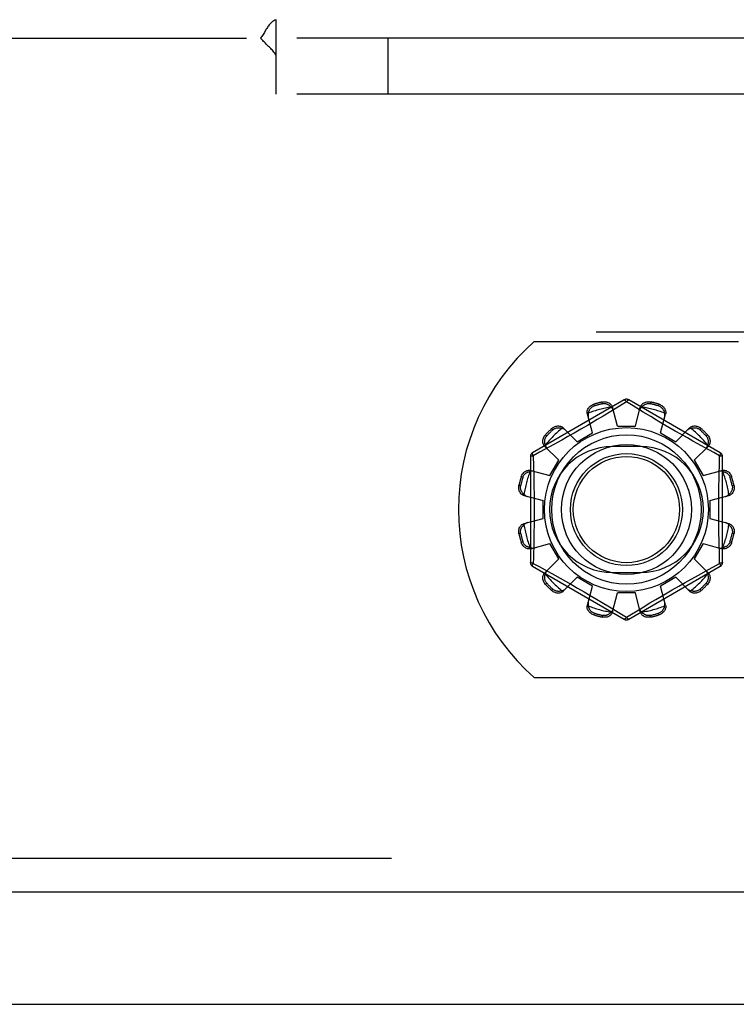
# Model space of a CAD drawing. Header units: inches. Extents: x 0 to 283, y 0 to 183.
# Tile 38 of 256: x 56.74 to 58.34, y 53.07 to 55.27. Entities that reach past the tile are written whole.
import ezdxf

# ---------------------------------------------------------------- set-up
doc = ezdxf.new("R2010")
doc.units = ezdxf.units.IN
doc.header["$LTSCALE"] = 15.583333
doc.header["$MEASUREMENT"] = 0
doc.linetypes.add('HIDDEN', pattern=[0.2, 0.1, -0.1])
doc.layers.get('0').update_dxf_attribs({"linetype": 'CONTINUOUS'})
for name, color, linetype in [('DEFAULT_2', 8, 'HIDDEN'), ('LEFTHAND_DOOR_ASSEMBLY', 7, 'CONTINUOUS'), ('SUBPANEL', 7, 'CONTINUOUS')]:
    doc.layers.add(name, color=color, linetype=linetype)

msp = doc.modelspace()

# ---------------------------------------------------------------- linework, layer by layer
at = {"color": 7, "linetype": 'Continuous'}
msp.add_line((53.3313, 53.072), (125.2273, 53.072), dxfattribs=at)
at = {"layer": 'DEFAULT_2', "color": 8, "linetype": 'HIDDEN'}
for p, q in [((87.6333, 54.572), (55.0293, 54.572)), ((57.8866, 54.551), (58.3423, 54.551)), ((58.0873, 54.4208), (57.8828, 54.3027)), ((58.0193, 54.4109), (58.0203, 54.4071)), ((58.0392, 54.4121), (58.0382, 54.4159)), ((58.0923, 54.4162), (58.0574, 54.3949)), ((58.0723, 54.362), (58.0613, 54.4042)), ((58.1071, 54.4072), (58.0923, 54.4162)), ((58.3018, 54.3027), (58.0973, 54.4208)), ((58.1298, 54.3934), (58.1071, 54.4072)), ((58.1123, 54.362), (58.1233, 54.4042)), ((58.1465, 54.4159), (58.1455, 54.4121)), ((58.1644, 54.4071), (58.1654, 54.4109)), ((58.0167, 54.3471), (58.0051, 54.3891)), ((58.0401, 54.3845), (58.027, 54.3766)), ((58.0574, 54.3949), (58.0401, 54.3845)), ((58.1466, 54.3833), (58.1298, 54.3934)), ((58.1593, 54.3757), (58.1466, 54.3833)), ((58.168, 54.3471), (58.1796, 54.3891)), ((57.9282, 54.3539), (57.9254, 54.3567)), ((57.982, 54.3271), (57.9514, 54.3581)), ((58.0053, 54.3638), (57.9903, 54.3551)), ((58.0723, 54.362), (58.1123, 54.362)), ((58.1729, 54.3676), (58.1593, 54.3757)), ((58.1871, 54.3593), (58.1729, 54.3676)), ((58.2013, 54.3511), (58.1871, 54.3593)), ((58.2027, 54.3271), (58.2333, 54.3581)), ((58.2592, 54.3567), (58.2565, 54.3539)), ((57.9116, 54.3429), (57.9144, 54.3401)), ((57.9615, 54.3387), (57.9482, 54.3312)), ((57.9756, 54.3467), (57.9615, 54.3387)), ((57.9903, 54.3551), (57.9756, 54.3467)), ((57.982, 54.3271), (58.0167, 54.3471)), ((58.168, 54.3471), (58.2027, 54.3271)), ((58.2151, 54.3432), (58.2013, 54.3511)), ((58.2283, 54.3358), (58.2151, 54.3432)), ((58.2406, 54.3289), (58.2283, 54.3358)), ((58.2703, 54.3401), (58.2731, 54.3429)), ((57.9413, 54.2863), (57.9102, 54.317)), ((57.9304, 54.3213), (57.9106, 54.3104)), ((57.9482, 54.3312), (57.9304, 54.3213)), ((58.1236, 54.3166), (58.0611, 54.3166)), ((58.2519, 54.3226), (58.2406, 54.3289)), ((58.2434, 54.2863), (58.2745, 54.317)), ((58.2668, 54.3144), (58.2519, 54.3226)), ((58.2872, 54.3032), (58.2668, 54.3144)), ((57.8778, 54.2941), (57.8778, 54.0579)), ((57.8982, 54.3037), (57.8843, 54.2961)), ((57.8843, 54.2961), (57.8849, 54.2725)), ((57.9106, 54.3104), (57.8982, 54.3037)), ((58.3003, 54.2961), (58.2872, 54.3032)), ((58.3068, 54.0579), (58.3068, 54.2941)), ((57.8849, 54.2725), (57.8854, 54.2485)), ((57.9213, 54.2517), (57.9413, 54.2863)), ((58.2434, 54.2863), (58.2634, 54.2517)), ((57.8612, 54.248), (57.8574, 54.249)), ((57.8792, 54.2632), (57.9213, 54.2517)), ((58.2634, 54.2517), (58.3055, 54.2632)), ((58.2988, 54.2243), (58.2993, 54.2485)), ((58.3272, 54.249), (58.3234, 54.248)), ((57.8524, 54.2302), (57.8562, 54.2292)), ((58.3285, 54.2292), (58.3323, 54.2302)), ((57.8641, 54.207), (57.9063, 54.196)), ((58.2783, 54.196), (58.3206, 54.207)), ((57.9063, 54.156), (57.9063, 54.196)), ((58.2783, 54.196), (58.2783, 54.156)), ((57.8641, 54.145), (57.9063, 54.156)), ((58.2783, 54.156), (58.3206, 54.145)), ((57.8562, 54.1228), (57.8524, 54.1218)), ((57.8858, 54.1276), (57.8854, 54.1034)), ((58.3323, 54.1218), (58.3285, 54.1228)), ((57.8574, 54.1029), (57.8612, 54.104)), ((57.8792, 54.0887), (57.9213, 54.1003)), ((57.9413, 54.0657), (57.9213, 54.1003)), ((58.2634, 54.1003), (58.2434, 54.0657)), ((58.2634, 54.1003), (58.3055, 54.0887)), ((58.2998, 54.0794), (58.2993, 54.1034)), ((58.3234, 54.104), (58.3272, 54.1029)), ((58.3003, 54.0559), (58.2998, 54.0794)), ((57.8828, 54.0493), (58.0873, 53.9312)), ((57.8843, 54.0559), (57.8974, 54.0487)), ((57.9102, 54.035), (57.9413, 54.0657)), ((58.0973, 53.9312), (58.3018, 54.0493)), ((58.2745, 54.035), (58.2434, 54.0657)), ((58.2865, 54.0483), (58.3003, 54.0559)), ((57.8974, 54.0487), (57.9178, 54.0376)), ((57.9178, 54.0376), (57.9327, 54.0293)), ((57.9327, 54.0293), (57.944, 54.0231)), ((58.0611, 54.0354), (58.1236, 54.0354)), ((58.2365, 54.0208), (58.2543, 54.0307)), ((58.2543, 54.0307), (58.2741, 54.0415)), ((58.2741, 54.0415), (58.2865, 54.0483)), ((57.9144, 54.0118), (57.9116, 54.0091)), ((57.944, 54.0231), (57.9564, 54.0162)), ((57.9514, 53.9938), (57.982, 54.0249)), ((57.9564, 54.0162), (57.9696, 54.0087)), ((57.9696, 54.0087), (57.9834, 54.0008)), ((58.0167, 54.0049), (57.982, 54.0249)), ((58.2027, 54.0249), (58.168, 54.0049)), ((58.1943, 53.9968), (58.2091, 54.0053)), ((58.2333, 53.9938), (58.2027, 54.0249)), ((58.2091, 54.0053), (58.2232, 54.0133)), ((58.2232, 54.0133), (58.2365, 54.0208)), ((58.2731, 54.0091), (58.2703, 54.0118)), ((57.9254, 53.9953), (57.9282, 53.9981)), ((57.9834, 54.0008), (57.9976, 53.9926)), ((57.9976, 53.9926), (58.0117, 53.9844)), ((58.0051, 53.9628), (58.0167, 54.0049)), ((58.0117, 53.9844), (58.0254, 53.9763)), ((58.0613, 53.9478), (58.0723, 53.99)), ((58.1123, 53.99), (58.0723, 53.99)), ((58.1233, 53.9478), (58.1123, 53.99)), ((58.1796, 53.9628), (58.168, 54.0049)), ((58.1794, 53.9881), (58.1943, 53.9968)), ((58.2565, 53.9981), (58.2592, 53.9953)), ((58.0254, 53.9763), (58.0381, 53.9687)), ((58.0381, 53.9687), (58.0548, 53.9586)), ((58.1272, 53.957), (58.1445, 53.9675)), ((58.1445, 53.9675), (58.1577, 53.9753)), ((58.0203, 53.9449), (58.0193, 53.9411)), ((58.0382, 53.936), (58.0392, 53.9398)), ((58.0548, 53.9586), (58.0776, 53.9448)), ((58.0776, 53.9448), (58.0923, 53.9358)), ((58.0923, 53.9358), (58.1272, 53.957)), ((58.1455, 53.9398), (58.1465, 53.936)), ((58.1654, 53.9411), (58.1644, 53.9449)), ((57.8866, 53.801), (59.5481, 53.801))]:
    msp.add_line(p, q, dxfattribs=at)
for points in [[(58.0051, 54.3891), (58.0047, 54.3909), (58.0046, 54.3928), (58.0047, 54.3947), (58.005, 54.3966), (58.0055, 54.3985), (58.0063, 54.4003), (58.0073, 54.4021), (58.0085, 54.4037), (58.01, 54.4053), (58.0116, 54.4068), (58.0133, 54.4081), (58.0152, 54.4092), (58.0172, 54.4101), (58.0193, 54.4109)], [(58.0074, 54.391), (58.0076, 54.392), (58.0078, 54.393), (58.0081, 54.394), (58.0084, 54.395), (58.0088, 54.396), (58.0092, 54.3969), (58.0097, 54.3979), (58.0102, 54.3988), (58.0108, 54.3997), (58.0114, 54.4006), (58.0121, 54.4015), (58.0129, 54.4024), (58.0138, 54.4033), (58.0148, 54.4042), (58.016, 54.405), (58.0173, 54.4058), (58.0187, 54.4065), (58.0203, 54.4071)], [(58.0382, 54.4159), (58.0403, 54.4163), (58.0425, 54.4165), (58.0447, 54.4165), (58.0469, 54.4162), (58.049, 54.4158), (58.051, 54.4151), (58.0529, 54.4143), (58.0546, 54.4133), (58.0562, 54.4121), (58.0577, 54.4107), (58.0589, 54.4092), (58.06, 54.4076), (58.0608, 54.4059), (58.0613, 54.4042)], [(58.0392, 54.4121), (58.0409, 54.4124), (58.0425, 54.4125), (58.044, 54.4125), (58.0454, 54.4124), (58.0467, 54.4121), (58.0479, 54.4118), (58.0491, 54.4114), (58.0501, 54.411), (58.0511, 54.4105), (58.0521, 54.41), (58.053, 54.4095), (58.0538, 54.4089), (58.0547, 54.4083), (58.0555, 54.4076), (58.0563, 54.4069), (58.057, 54.4062), (58.0577, 54.4055), (58.0584, 54.4047)], [(58.0632, 54.3971), (58.0627, 54.3985), (58.0622, 54.3998), (58.0614, 54.4011), (58.0606, 54.4024), (58.0596, 54.4036), (58.0584, 54.4047)], [(58.0873, 54.4208), (58.0877, 54.4208), (58.0881, 54.4207), (58.0887, 54.4204), (58.0893, 54.4199), (58.09, 54.4192), (58.0907, 54.4183), (58.0915, 54.4173), (58.0923, 54.4162)], [(58.0923, 54.4162), (58.0931, 54.4173), (58.0939, 54.4183), (58.0947, 54.4192), (58.0954, 54.4199), (58.096, 54.4204), (58.0965, 54.4207), (58.097, 54.4208), (58.0973, 54.4208)], [(58.1262, 54.4047), (58.1251, 54.4036), (58.1241, 54.4024), (58.1232, 54.4011), (58.1225, 54.3998), (58.1219, 54.3985), (58.1215, 54.3971)], [(58.1233, 54.4042), (58.1239, 54.4059), (58.1247, 54.4076), (58.1257, 54.4092), (58.127, 54.4107), (58.1284, 54.4121), (58.13, 54.4133), (58.1318, 54.4143), (58.1336, 54.4151), (58.1357, 54.4158), (58.1378, 54.4162), (58.14, 54.4165), (58.1422, 54.4165), (58.1444, 54.4163), (58.1465, 54.4159)], [(58.1262, 54.4047), (58.1269, 54.4055), (58.1277, 54.4062), (58.1284, 54.4069), (58.1292, 54.4076), (58.13, 54.4083), (58.1308, 54.4089), (58.1317, 54.4095), (58.1326, 54.41), (58.1336, 54.4105), (58.1346, 54.411), (58.1356, 54.4114), (58.1368, 54.4118), (58.138, 54.4121), (58.1393, 54.4124), (58.1407, 54.4125), (58.1422, 54.4125), (58.1438, 54.4124), (58.1455, 54.4121)], [(58.1644, 54.4071), (58.166, 54.4065), (58.1674, 54.4058), (58.1687, 54.405), (58.1699, 54.4042), (58.1709, 54.4033), (58.1718, 54.4024), (58.1726, 54.4015), (58.1733, 54.4006), (58.1739, 54.3997), (58.1745, 54.3988), (58.175, 54.3979), (58.1755, 54.3969), (58.1759, 54.396), (58.1762, 54.395), (58.1766, 54.394), (58.1769, 54.393), (58.1771, 54.392), (58.1773, 54.391)], [(58.1654, 54.4109), (58.1674, 54.4101), (58.1694, 54.4092), (58.1713, 54.4081), (58.1731, 54.4068), (58.1747, 54.4053), (58.1761, 54.4037), (58.1773, 54.4021), (58.1783, 54.4003), (58.1791, 54.3985), (58.1797, 54.3966), (58.18, 54.3947), (58.1801, 54.3928), (58.18, 54.3909), (58.1796, 54.3891)], [(58.0074, 54.391), (58.0069, 54.3895), (58.0066, 54.3879), (58.0065, 54.3864), (58.0066, 54.3849), (58.0067, 54.3834), (58.007, 54.382)], [(58.1776, 54.382), (58.1779, 54.3834), (58.1781, 54.3849), (58.1781, 54.3864), (58.178, 54.3879), (58.1777, 54.3895), (58.1773, 54.391)], [(57.9254, 54.3567), (57.9271, 54.3581), (57.9289, 54.3594), (57.9308, 54.3604), (57.9329, 54.3613), (57.9349, 54.362), (57.937, 54.3624), (57.939, 54.3626), (57.941, 54.3626), (57.943, 54.3624), (57.945, 54.3619), (57.9468, 54.3613), (57.9485, 54.3604), (57.95, 54.3593), (57.9514, 54.3581)], [(57.9282, 54.3539), (57.9295, 54.355), (57.9309, 54.3559), (57.9322, 54.3566), (57.9335, 54.3572), (57.9347, 54.3577), (57.936, 54.358), (57.9371, 54.3582), (57.9383, 54.3584), (57.9394, 54.3585), (57.9405, 54.3585), (57.9415, 54.3585), (57.9426, 54.3584), (57.9436, 54.3583), (57.9446, 54.3582), (57.9456, 54.358), (57.9466, 54.3577), (57.9476, 54.3574), (57.9486, 54.3571)], [(57.9565, 54.3529), (57.9555, 54.3539), (57.9543, 54.3547), (57.953, 54.3555), (57.9516, 54.3562), (57.9502, 54.3567), (57.9486, 54.3571)], [(58.027, 54.3766), (58.0127, 54.3682), (58.0053, 54.3638)], [(58.236, 54.3571), (58.2345, 54.3567), (58.233, 54.3562), (58.2317, 54.3555), (58.2304, 54.3547), (58.2292, 54.3539), (58.2281, 54.3529)], [(58.2333, 54.3581), (58.2347, 54.3593), (58.2362, 54.3604), (58.2379, 54.3613), (58.2397, 54.3619), (58.2416, 54.3624), (58.2436, 54.3626), (58.2456, 54.3626), (58.2477, 54.3624), (58.2497, 54.362), (58.2518, 54.3613), (58.2538, 54.3604), (58.2558, 54.3594), (58.2576, 54.3581), (58.2592, 54.3567)], [(58.236, 54.3571), (58.237, 54.3574), (58.238, 54.3577), (58.239, 54.358), (58.2401, 54.3582), (58.2411, 54.3583), (58.2421, 54.3584), (58.2432, 54.3585), (58.2442, 54.3585), (58.2453, 54.3585), (58.2464, 54.3584), (58.2476, 54.3582), (58.2487, 54.358), (58.2499, 54.3577), (58.2512, 54.3572), (58.2525, 54.3566), (58.2538, 54.3559), (58.2551, 54.355), (58.2565, 54.3539)], [(57.9102, 54.317), (57.909, 54.3183), (57.9079, 54.3198), (57.9071, 54.3215), (57.9064, 54.3234), (57.9059, 54.3253), (57.9057, 54.3273), (57.9057, 54.3293), (57.9059, 54.3313), (57.9063, 54.3334), (57.907, 54.3355), (57.9079, 54.3375), (57.909, 54.3394), (57.9102, 54.3412), (57.9116, 54.3429)], [(57.9112, 54.3197), (57.9109, 54.3207), (57.9106, 54.3217), (57.9104, 54.3227), (57.9102, 54.3237), (57.91, 54.3247), (57.9099, 54.3258), (57.9098, 54.3268), (57.9098, 54.3279), (57.9098, 54.329), (57.9099, 54.3301), (57.9101, 54.3312), (57.9103, 54.3324), (57.9107, 54.3336), (57.9111, 54.3348), (57.9117, 54.3361), (57.9124, 54.3375), (57.9133, 54.3388), (57.9144, 54.3401)], [(58.2703, 54.3401), (58.2714, 54.3388), (58.2723, 54.3375), (58.273, 54.3361), (58.2736, 54.3348), (58.274, 54.3336), (58.2743, 54.3324), (58.2746, 54.3312), (58.2747, 54.33), (58.2748, 54.3289), (58.2749, 54.3279), (58.2749, 54.3268), (58.2748, 54.3258), (58.2747, 54.3247), (58.2745, 54.3237), (58.2743, 54.3227), (58.2741, 54.3217), (58.2738, 54.3207), (58.2734, 54.3197)], [(58.2731, 54.3429), (58.2745, 54.3412), (58.2757, 54.3394), (58.2768, 54.3375), (58.2777, 54.3355), (58.2783, 54.3334), (58.2788, 54.3313), (58.279, 54.3293), (58.279, 54.3273), (58.2787, 54.3253), (58.2783, 54.3234), (58.2776, 54.3215), (58.2767, 54.3198), (58.2757, 54.3183), (58.2745, 54.317)], [(57.9112, 54.3197), (57.9116, 54.3182), (57.9122, 54.3167), (57.9128, 54.3153), (57.9136, 54.314), (57.9145, 54.3128), (57.9154, 54.3118)], [(58.2692, 54.3118), (58.2702, 54.3128), (58.2711, 54.314), (58.2719, 54.3153), (58.2725, 54.3167), (58.273, 54.3182), (58.2734, 54.3197)], [(57.8778, 54.2941), (57.8779, 54.2944), (57.8783, 54.2947), (57.8788, 54.295), (57.8796, 54.2953), (57.8806, 54.2955), (57.8817, 54.2958), (57.8829, 54.2959), (57.8843, 54.2961)], [(57.8843, 54.2961), (57.8837, 54.2973), (57.8833, 54.2985), (57.8829, 54.2996), (57.8827, 54.3006), (57.8825, 54.3014), (57.8825, 54.302), (57.8826, 54.3025), (57.8828, 54.3027)], [(58.2993, 54.2485), (58.3, 54.2844), (58.3003, 54.2961)], [(58.3018, 54.3027), (58.3021, 54.3025), (58.3022, 54.302), (58.3021, 54.3014), (58.302, 54.3006), (58.3018, 54.2996), (58.3014, 54.2985), (58.3009, 54.2973), (58.3003, 54.2961)], [(58.3003, 54.2961), (58.3017, 54.296), (58.303, 54.2958), (58.3041, 54.2955), (58.3051, 54.2953), (58.3058, 54.295), (58.3064, 54.2947), (58.3067, 54.2944), (58.3068, 54.2941)], [(57.8574, 54.249), (57.8582, 54.2511), (57.8591, 54.2531), (57.8603, 54.255), (57.8616, 54.2568), (57.863, 54.2584), (57.8646, 54.2598), (57.8662, 54.261), (57.868, 54.262), (57.8698, 54.2628), (57.8717, 54.2633), (57.8737, 54.2637), (57.8756, 54.2638), (57.8774, 54.2636), (57.8792, 54.2632)], [(57.8612, 54.248), (57.8618, 54.2496), (57.8625, 54.2511), (57.8633, 54.2524), (57.8642, 54.2535), (57.865, 54.2545), (57.8659, 54.2554), (57.8668, 54.2562), (57.8677, 54.2569), (57.8686, 54.2576), (57.8695, 54.2581), (57.8705, 54.2586), (57.8714, 54.2591), (57.8723, 54.2595), (57.8733, 54.2599), (57.8743, 54.2602), (57.8753, 54.2605), (57.8763, 54.2608), (57.8773, 54.261)], [(57.8863, 54.2613), (57.8849, 54.2616), (57.8834, 54.2618), (57.8819, 54.2618), (57.8804, 54.2617), (57.8789, 54.2614), (57.8773, 54.261)], [(57.8854, 54.2485), (57.8858, 54.2243), (57.886, 54.2122), (57.8861, 54.2001), (57.8862, 54.1881), (57.8862, 54.176), (57.8862, 54.1639), (57.8861, 54.1518), (57.886, 54.1397), (57.8858, 54.1276)], [(58.3073, 54.261), (58.3058, 54.2614), (58.3043, 54.2617), (58.3028, 54.2618), (58.3013, 54.2618), (58.2998, 54.2616), (58.2984, 54.2613)], [(58.3055, 54.2632), (58.3073, 54.2636), (58.3091, 54.2638), (58.311, 54.2637), (58.3129, 54.2633), (58.3148, 54.2628), (58.3167, 54.262), (58.3184, 54.261), (58.3201, 54.2598), (58.3217, 54.2584), (58.3231, 54.2568), (58.3244, 54.255), (58.3256, 54.2531), (58.3265, 54.2511), (58.3272, 54.249)], [(58.3073, 54.261), (58.3084, 54.2608), (58.3094, 54.2605), (58.3104, 54.2602), (58.3114, 54.2599), (58.3123, 54.2595), (58.3133, 54.2591), (58.3142, 54.2586), (58.3151, 54.2581), (58.3161, 54.2576), (58.317, 54.2569), (58.3179, 54.2562), (58.3188, 54.2554), (58.3197, 54.2545), (58.3205, 54.2535), (58.3214, 54.2524), (58.3221, 54.2511), (58.3228, 54.2496), (58.3234, 54.248)], [(57.8641, 54.207), (57.8624, 54.2076), (57.8607, 54.2084), (57.8591, 54.2094), (57.8576, 54.2106), (57.8562, 54.2121), (57.8551, 54.2137), (57.854, 54.2154), (57.8532, 54.2173), (57.8525, 54.2193), (57.8521, 54.2214), (57.8518, 54.2236), (57.8518, 54.2258), (57.852, 54.228), (57.8524, 54.2302)], [(57.8636, 54.2099), (57.8629, 54.2106), (57.8621, 54.2113), (57.8614, 54.2121), (57.8607, 54.2128), (57.86, 54.2136), (57.8594, 54.2145), (57.8588, 54.2153), (57.8583, 54.2163), (57.8578, 54.2172), (57.8573, 54.2182), (57.8569, 54.2193), (57.8565, 54.2204), (57.8562, 54.2216), (57.856, 54.2229), (57.8558, 54.2244), (57.8558, 54.2259), (57.8559, 54.2275), (57.8562, 54.2292)], [(58.3323, 54.2302), (58.3327, 54.228), (58.3329, 54.2258), (58.3328, 54.2236), (58.3326, 54.2214), (58.3321, 54.2193), (58.3315, 54.2173), (58.3306, 54.2154), (58.3296, 54.2137), (58.3284, 54.2121), (58.3271, 54.2106), (58.3256, 54.2094), (58.324, 54.2084), (58.3223, 54.2076), (58.3206, 54.207)], [(58.3285, 54.2292), (58.3288, 54.2275), (58.3289, 54.2259), (58.3289, 54.2243), (58.3287, 54.2229), (58.3285, 54.2216), (58.3281, 54.2204), (58.3278, 54.2193), (58.3273, 54.2182), (58.3269, 54.2172), (58.3264, 54.2162), (58.3258, 54.2153), (58.3252, 54.2145), (58.3246, 54.2136), (58.324, 54.2128), (58.3233, 54.2121), (58.3226, 54.2113), (58.3218, 54.2106), (58.321, 54.2099)], [(57.8636, 54.2099), (57.8648, 54.2088), (57.8659, 54.2078), (57.8672, 54.2069), (57.8685, 54.2062), (57.8699, 54.2056), (57.8713, 54.2051)], [(58.2993, 54.1034), (58.2988, 54.1276), (58.2987, 54.1397), (58.2986, 54.1518), (58.2985, 54.1639), (58.2985, 54.176), (58.2985, 54.1881), (58.2986, 54.2001), (58.2987, 54.2122), (58.2988, 54.2243)], [(58.3134, 54.2051), (58.3148, 54.2056), (58.3162, 54.2062), (58.3175, 54.2069), (58.3187, 54.2078), (58.3199, 54.2088), (58.321, 54.2099)], [(57.8524, 54.1218), (57.852, 54.124), (57.8518, 54.1261), (57.8518, 54.1284), (57.8521, 54.1305), (57.8525, 54.1327), (57.8532, 54.1347), (57.854, 54.1365), (57.8551, 54.1383), (57.8562, 54.1399), (57.8576, 54.1413), (57.8591, 54.1426), (57.8607, 54.1436), (57.8624, 54.1444), (57.8641, 54.145)], [(57.8562, 54.1228), (57.8559, 54.1245), (57.8558, 54.1261), (57.8558, 54.1276), (57.856, 54.129), (57.8562, 54.1303), (57.8565, 54.1316), (57.8569, 54.1327), (57.8573, 54.1338), (57.8578, 54.1348), (57.8583, 54.1357), (57.8589, 54.1366), (57.8594, 54.1375), (57.86, 54.1383), (57.8607, 54.1391), (57.8614, 54.1399), (57.8621, 54.1407), (57.8629, 54.1414), (57.8636, 54.1421)], [(57.8713, 54.1468), (57.8699, 54.1464), (57.8685, 54.1458), (57.8672, 54.1451), (57.8659, 54.1442), (57.8648, 54.1432), (57.8636, 54.1421)], [(58.321, 54.1421), (58.3199, 54.1432), (58.3187, 54.1442), (58.3175, 54.1451), (58.3162, 54.1458), (58.3148, 54.1464), (58.3134, 54.1468)], [(58.3206, 54.145), (58.3223, 54.1444), (58.324, 54.1436), (58.3256, 54.1426), (58.3271, 54.1413), (58.3284, 54.1399), (58.3296, 54.1383), (58.3306, 54.1365), (58.3315, 54.1347), (58.3321, 54.1327), (58.3326, 54.1305), (58.3328, 54.1284), (58.3329, 54.1261), (58.3327, 54.124), (58.3323, 54.1218)], [(58.321, 54.1421), (58.3218, 54.1414), (58.3226, 54.1407), (58.3233, 54.1399), (58.324, 54.1391), (58.3246, 54.1383), (58.3252, 54.1375), (58.3258, 54.1366), (58.3264, 54.1357), (58.3269, 54.1348), (58.3273, 54.1338), (58.3278, 54.1327), (58.3282, 54.1315), (58.3285, 54.1303), (58.3287, 54.129), (58.3289, 54.1276), (58.3289, 54.1261), (58.3288, 54.1245), (58.3285, 54.1228)], [(57.8792, 54.0887), (57.8774, 54.0884), (57.8756, 54.0882), (57.8737, 54.0883), (57.8717, 54.0886), (57.8698, 54.0892), (57.868, 54.09), (57.8662, 54.091), (57.8646, 54.0922), (57.863, 54.0936), (57.8616, 54.0952), (57.8603, 54.097), (57.8591, 54.0989), (57.8582, 54.1009), (57.8574, 54.1029)], [(57.8773, 54.091), (57.8763, 54.0912), (57.8753, 54.0915), (57.8743, 54.0918), (57.8733, 54.0921), (57.8723, 54.0925), (57.8714, 54.0929), (57.8704, 54.0933), (57.8695, 54.0938), (57.8686, 54.0944), (57.8677, 54.0951), (57.8668, 54.0958), (57.8659, 54.0966), (57.865, 54.0975), (57.8641, 54.0985), (57.8633, 54.0996), (57.8625, 54.1009), (57.8618, 54.1024), (57.8612, 54.104)], [(57.8854, 54.1034), (57.8846, 54.0676), (57.8843, 54.0559)], [(58.3272, 54.1029), (58.3265, 54.1009), (58.3256, 54.0989), (58.3244, 54.097), (58.3231, 54.0952), (58.3217, 54.0936), (58.3201, 54.0922), (58.3184, 54.091), (58.3167, 54.09), (58.3148, 54.0892), (58.3129, 54.0886), (58.311, 54.0883), (58.3091, 54.0882), (58.3073, 54.0884), (58.3055, 54.0887)], [(58.3234, 54.104), (58.3228, 54.1024), (58.3221, 54.1009), (58.3214, 54.0996), (58.3205, 54.0985), (58.3197, 54.0974), (58.3188, 54.0966), (58.3179, 54.0958), (58.317, 54.095), (58.3161, 54.0944), (58.3151, 54.0938), (58.3142, 54.0933), (58.3133, 54.0929), (58.3123, 54.0925), (58.3114, 54.0921), (58.3104, 54.0917), (58.3094, 54.0915), (58.3084, 54.0912), (58.3073, 54.091)], [(57.8773, 54.091), (57.8789, 54.0906), (57.8804, 54.0903), (57.8819, 54.0902), (57.8834, 54.0902), (57.8849, 54.0904), (57.8863, 54.0907)], [(58.2984, 54.0907), (58.2998, 54.0904), (58.3013, 54.0902), (58.3028, 54.0902), (58.3043, 54.0903), (58.3058, 54.0906), (58.3073, 54.091)], [(57.8843, 54.0559), (57.8829, 54.056), (57.8817, 54.0562), (57.8806, 54.0564), (57.8796, 54.0567), (57.8788, 54.057), (57.8783, 54.0573), (57.8779, 54.0576), (57.8778, 54.0579)], [(57.8828, 54.0493), (57.8826, 54.0495), (57.8825, 54.05), (57.8825, 54.0506), (57.8827, 54.0514), (57.8829, 54.0524), (57.8833, 54.0534), (57.8838, 54.0546), (57.8843, 54.0559)], [(58.3068, 54.0579), (58.3067, 54.0576), (58.3064, 54.0573), (58.3058, 54.057), (58.3051, 54.0567), (58.3041, 54.0564), (58.303, 54.0562), (58.3017, 54.056), (58.3003, 54.0559)], [(58.3003, 54.0559), (58.3009, 54.0546), (58.3014, 54.0534), (58.3018, 54.0524), (58.302, 54.0514), (58.3021, 54.0506), (58.3022, 54.05), (58.302, 54.0495), (58.3018, 54.0493)], [(57.9116, 54.0091), (57.9102, 54.0108), (57.909, 54.0126), (57.9079, 54.0145), (57.907, 54.0165), (57.9063, 54.0186), (57.9059, 54.0206), (57.9057, 54.0227), (57.9057, 54.0247), (57.9059, 54.0267), (57.9064, 54.0286), (57.9071, 54.0304), (57.9079, 54.0321), (57.909, 54.0337), (57.9102, 54.035)], [(57.9144, 54.0118), (57.9133, 54.0132), (57.9124, 54.0145), (57.9117, 54.0158), (57.9111, 54.0171), (57.9107, 54.0184), (57.9103, 54.0196), (57.9101, 54.0208), (57.9099, 54.0219), (57.9098, 54.023), (57.9098, 54.0241), (57.9098, 54.0252), (57.9099, 54.0262), (57.91, 54.0272), (57.9102, 54.0283), (57.9104, 54.0293), (57.9106, 54.0303), (57.9109, 54.0313), (57.9112, 54.0323)], [(57.9154, 54.0402), (57.9145, 54.0391), (57.9136, 54.0379), (57.9128, 54.0367), (57.9122, 54.0353), (57.9116, 54.0338), (57.9112, 54.0323)], [(58.2734, 54.0323), (58.273, 54.0338), (58.2725, 54.0353), (58.2719, 54.0367), (58.2711, 54.0379), (58.2702, 54.0391), (58.2692, 54.0402)], [(58.2734, 54.0323), (58.2738, 54.0313), (58.2741, 54.0303), (58.2743, 54.0293), (58.2745, 54.0283), (58.2747, 54.0272), (58.2748, 54.0262), (58.2749, 54.0252), (58.2749, 54.0241), (58.2748, 54.023), (58.2747, 54.0219), (58.2746, 54.0208), (58.2743, 54.0196), (58.274, 54.0184), (58.2736, 54.0171), (58.273, 54.0158), (58.2723, 54.0145), (58.2713, 54.0132), (58.2703, 54.0118)], [(58.2745, 54.035), (58.2757, 54.0337), (58.2767, 54.0321), (58.2776, 54.0304), (58.2783, 54.0286), (58.2787, 54.0267), (58.279, 54.0247), (58.279, 54.0227), (58.2788, 54.0206), (58.2783, 54.0186), (58.2777, 54.0165), (58.2768, 54.0145), (58.2757, 54.0126), (58.2745, 54.0108), (58.2731, 54.0091)], [(57.9514, 53.9938), (57.95, 53.9926), (57.9485, 53.9916), (57.9468, 53.9907), (57.945, 53.99), (57.943, 53.9896), (57.941, 53.9893), (57.939, 53.9893), (57.937, 53.9895), (57.9349, 53.99), (57.9329, 53.9906), (57.9308, 53.9915), (57.9289, 53.9926), (57.9271, 53.9939), (57.9254, 53.9953)], [(57.9486, 53.9949), (57.9476, 53.9946), (57.9466, 53.9943), (57.9456, 53.994), (57.9446, 53.9938), (57.9436, 53.9936), (57.9425, 53.9935), (57.9415, 53.9935), (57.9404, 53.9934), (57.9394, 53.9935), (57.9383, 53.9936), (57.9371, 53.9937), (57.9359, 53.994), (57.9347, 53.9943), (57.9335, 53.9948), (57.9322, 53.9953), (57.9308, 53.9961), (57.9295, 53.997), (57.9282, 53.9981)], [(57.9486, 53.9949), (57.9502, 53.9953), (57.9516, 53.9958), (57.953, 53.9965), (57.9543, 53.9972), (57.9555, 53.9981), (57.9565, 53.9991)], [(58.1577, 53.9753), (58.172, 53.9838), (58.1794, 53.9881)], [(58.2281, 53.9991), (58.2292, 53.9981), (58.2304, 53.9972), (58.2317, 53.9965), (58.233, 53.9958), (58.2345, 53.9953), (58.236, 53.9949)], [(58.2592, 53.9953), (58.2576, 53.9939), (58.2558, 53.9926), (58.2538, 53.9915), (58.2518, 53.9906), (58.2497, 53.99), (58.2477, 53.9895), (58.2456, 53.9893), (58.2436, 53.9893), (58.2416, 53.9896), (58.2397, 53.99), (58.2379, 53.9907), (58.2362, 53.9916), (58.2347, 53.9926), (58.2333, 53.9938)], [(58.2565, 53.9981), (58.2551, 53.997), (58.2538, 53.9961), (58.2525, 53.9953), (58.2512, 53.9948), (58.2499, 53.9943), (58.2487, 53.994), (58.2475, 53.9937), (58.2464, 53.9936), (58.2453, 53.9935), (58.2442, 53.9934), (58.2432, 53.9935), (58.2421, 53.9935), (58.2411, 53.9936), (58.2401, 53.9938), (58.239, 53.994), (58.238, 53.9943), (58.237, 53.9946), (58.236, 53.9949)], [(58.0193, 53.9411), (58.0172, 53.9418), (58.0152, 53.9428), (58.0133, 53.9439), (58.0116, 53.9452), (58.01, 53.9467), (58.0085, 53.9482), (58.0073, 53.9499), (58.0063, 53.9516), (58.0055, 53.9535), (58.005, 53.9554), (58.0047, 53.9573), (58.0046, 53.9592), (58.0047, 53.961), (58.0051, 53.9628)], [(58.007, 53.9699), (58.0067, 53.9685), (58.0066, 53.9671), (58.0065, 53.9656), (58.0066, 53.964), (58.0069, 53.9625), (58.0074, 53.961)], [(58.1796, 53.9628), (58.18, 53.961), (58.1801, 53.9592), (58.18, 53.9573), (58.1797, 53.9554), (58.1791, 53.9535), (58.1783, 53.9516), (58.1773, 53.9499), (58.1761, 53.9482), (58.1747, 53.9467), (58.1731, 53.9452), (58.1713, 53.9439), (58.1694, 53.9428), (58.1674, 53.9418), (58.1654, 53.9411)], [(58.1773, 53.961), (58.1777, 53.9625), (58.178, 53.964), (58.1781, 53.9656), (58.1781, 53.9671), (58.1779, 53.9685), (58.1776, 53.9699)], [(58.0203, 53.9449), (58.0187, 53.9455), (58.0172, 53.9462), (58.016, 53.947), (58.0148, 53.9478), (58.0138, 53.9487), (58.0129, 53.9496), (58.0121, 53.9504), (58.0114, 53.9514), (58.0108, 53.9523), (58.0102, 53.9532), (58.0097, 53.9541), (58.0092, 53.955), (58.0088, 53.956), (58.0084, 53.957), (58.0081, 53.9579), (58.0078, 53.9589), (58.0076, 53.96), (58.0074, 53.961)], [(58.0613, 53.9478), (58.0608, 53.946), (58.06, 53.9444), (58.0589, 53.9428), (58.0577, 53.9413), (58.0562, 53.9399), (58.0546, 53.9387), (58.0529, 53.9377), (58.051, 53.9369), (58.049, 53.9362), (58.0469, 53.9357), (58.0447, 53.9355), (58.0425, 53.9355), (58.0403, 53.9356), (58.0382, 53.936)], [(58.0584, 53.9473), (58.0577, 53.9465), (58.057, 53.9458), (58.0563, 53.945), (58.0555, 53.9443), (58.0547, 53.9437), (58.0538, 53.9431), (58.053, 53.9425), (58.0521, 53.942), (58.0511, 53.9414), (58.0501, 53.941), (58.049, 53.9405), (58.0479, 53.9402), (58.0467, 53.9398), (58.0454, 53.9396), (58.044, 53.9395), (58.0424, 53.9394), (58.0408, 53.9395), (58.0392, 53.9398)], [(58.0584, 53.9473), (58.0596, 53.9484), (58.0606, 53.9496), (58.0614, 53.9508), (58.0622, 53.9522), (58.0627, 53.9535), (58.0632, 53.9549)], [(58.1215, 53.9549), (58.1219, 53.9535), (58.1225, 53.9522), (58.1232, 53.9508), (58.1241, 53.9496), (58.1251, 53.9484), (58.1262, 53.9473)], [(58.1465, 53.936), (58.1444, 53.9356), (58.1422, 53.9355), (58.14, 53.9355), (58.1378, 53.9357), (58.1357, 53.9362), (58.1336, 53.9369), (58.1318, 53.9377), (58.13, 53.9387), (58.1284, 53.9399), (58.127, 53.9413), (58.1257, 53.9428), (58.1247, 53.9444), (58.1239, 53.946), (58.1233, 53.9478)], [(58.1455, 53.9398), (58.1438, 53.9395), (58.1422, 53.9394), (58.1407, 53.9395), (58.1393, 53.9396), (58.138, 53.9399), (58.1368, 53.9402), (58.1356, 53.9406), (58.1345, 53.941), (58.1335, 53.9415), (58.1326, 53.942), (58.1317, 53.9425), (58.1308, 53.9431), (58.13, 53.9437), (58.1292, 53.9444), (58.1284, 53.945), (58.1277, 53.9458), (58.1269, 53.9465), (58.1262, 53.9473)], [(58.1773, 53.961), (58.1771, 53.96), (58.1769, 53.9589), (58.1766, 53.9579), (58.1762, 53.957), (58.1759, 53.956), (58.1754, 53.955), (58.175, 53.9541), (58.1745, 53.9532), (58.1739, 53.9523), (58.1733, 53.9513), (58.1726, 53.9504), (58.1718, 53.9495), (58.1709, 53.9487), (58.1698, 53.9478), (58.1687, 53.947), (58.1674, 53.9462), (58.166, 53.9455), (58.1644, 53.9449)], [(58.0923, 53.9358), (58.0915, 53.9347), (58.0907, 53.9337), (58.09, 53.9328), (58.0893, 53.9321), (58.0887, 53.9316), (58.0881, 53.9313), (58.0877, 53.9311), (58.0873, 53.9312)], [(58.0973, 53.9312), (58.097, 53.9311), (58.0965, 53.9313), (58.096, 53.9316), (58.0954, 53.9321), (58.0947, 53.9328), (58.0939, 53.9337), (58.0931, 53.9347), (58.0923, 53.9358)]]:
    msp.add_lwpolyline(points, dxfattribs=at)
for radius in [0.1829, 0.1668, 0.145, 0.125, 0.1186]:
    msp.add_circle((58.0923, 54.176), radius, dxfattribs=at)
for centre, radius, start, end in [((58.2173, 54.176), 0.5, 131.4096, 228.5904), ((58.0923, 54.176), 0.2312, 98.4357, 111.5643), ((58.0923, 54.176), 0.246, 102.7238, 107.2762), ((58.0923, 54.176), 0.2421, 102.6908, 107.3092), ((58.0923, 54.4121), 0.01, 60, 120), ((58.0923, 54.176), 0.2312, 68.4357, 81.5643), ((58.0923, 54.176), 0.2421, 72.6908, 77.3092), ((58.0923, 54.176), 0.246, 72.7238, 77.2762), ((58.0923, 54.176), 0.2312, 128.4357, 141.5643), ((58.0923, 54.176), 0.246, 132.7238, 137.2762), ((58.0923, 54.176), 0.2312, 38.4357, 51.5643), ((58.0923, 54.176), 0.246, 42.7238, 47.2762), ((58.0923, 54.176), 0.2421, 132.6908, 137.3092), ((58.0923, 54.176), 0.2421, 42.6908, 47.3092), ((58.0611, 54.176), 0.1406, 90, 270), ((58.1236, 54.176), 0.1406, 270, 90), ((57.8878, 54.2941), 0.01, 120, 180), ((58.2968, 54.2941), 0.01, 0, 60), ((58.0923, 54.176), 0.246, 162.7238, 167.2762), ((58.0923, 54.176), 0.2421, 162.6908, 167.3092), ((58.0923, 54.176), 0.2312, 158.4357, 171.5643), ((58.0923, 54.176), 0.2312, 8.4357, 21.5643), ((58.0923, 54.176), 0.2421, 12.6908, 17.3092), ((58.0923, 54.176), 0.246, 12.7238, 17.2762), ((58.0923, 54.176), 0.2312, 188.4357, 201.5643), ((58.0923, 54.176), 0.2312, 338.4357, 351.5643), ((58.0923, 54.176), 0.246, 192.7238, 197.2762), ((58.0923, 54.176), 0.2421, 192.6908, 197.3092), ((58.0923, 54.176), 0.2421, 342.6908, 347.3092), ((58.0923, 54.176), 0.246, 342.7238, 347.2762), ((57.8878, 54.0579), 0.01, 180, 240), ((58.2968, 54.0579), 0.01, 300, 360), ((58.0923, 54.176), 0.2312, 218.4357, 231.5643), ((58.0923, 54.176), 0.2312, 308.4357, 321.5643), ((58.0923, 54.176), 0.246, 222.7238, 227.2762), ((58.0923, 54.176), 0.2421, 222.6908, 227.3092), ((58.0923, 54.176), 0.2421, 312.6908, 317.3092), ((58.0923, 54.176), 0.246, 312.7238, 317.2762), ((58.0923, 54.176), 0.2312, 248.4357, 261.5643), ((58.0923, 54.176), 0.246, 252.7238, 257.2762), ((58.0923, 54.176), 0.2421, 252.6908, 257.3092), ((58.0923, 54.176), 0.2312, 278.4357, 291.5643), ((58.0923, 54.176), 0.2421, 282.6908, 287.3092), ((58.0923, 54.176), 0.246, 282.7238, 287.2762), ((58.0923, 53.9398), 0.01, 240, 300)]:
    msp.add_arc(centre, radius, start, end, dxfattribs=at)
at = {"layer": 'LEFTHAND_DOOR_ASSEMBLY', "color": 8, "linetype": 'HIDDEN'}
msp.add_line((88.7346, 53.397), (53.9481, 53.397), dxfattribs=at)
at = {"layer": 'LEFTHAND_DOOR_ASSEMBLY', "color": 3, "linetype": 'Continuous'}
msp.add_line((88.7346, 53.322), (53.9481, 53.322), dxfattribs=at)
at = {"layer": 'SUBPANEL', "color": 8, "linetype": 'HIDDEN'}
for p, q in [((57.3106, 55.1897), (57.3106, 55.2691)), ((55.6856, 55.2282), (57.2752, 55.2282)), ((121.2481, 55.2282), (57.3106, 55.2282)), ((57.5606, 55.1032), (57.5606, 55.2282)), ((57.3106, 55.1032), (57.3106, 55.1897)), ((121.2481, 55.1032), (57.3106, 55.1032))]:
    msp.add_line(p, q, dxfattribs=at)
for points in [[(57.3106, 55.2691), (57.3088, 55.2684), (57.3071, 55.2677), (57.3054, 55.2668), (57.3038, 55.2658), (57.3022, 55.2648), (57.3007, 55.2636), (57.2992, 55.2622), (57.2976, 55.2607), (57.2962, 55.2591), (57.2948, 55.2574), (57.2935, 55.2557), (57.2921, 55.2538), (57.2908, 55.2518), (57.2895, 55.2497), (57.2882, 55.2476), (57.2854, 55.243)], [(57.2854, 55.243), (57.284, 55.2406), (57.2825, 55.2383), (57.2811, 55.236), (57.2796, 55.2338), (57.2781, 55.2318), (57.2767, 55.2299), (57.2752, 55.2282)], [(57.2883, 55.2147), (57.2863, 55.2167), (57.2843, 55.2187), (57.2823, 55.2207), (57.2804, 55.2228), (57.2785, 55.2247), (57.2768, 55.2266), (57.2752, 55.2282)], [(57.3106, 55.1897), (57.3088, 55.1921), (57.3071, 55.1945), (57.3053, 55.1967), (57.3036, 55.1988), (57.3019, 55.2008), (57.3002, 55.2027), (57.2985, 55.2045), (57.2969, 55.2062), (57.2952, 55.2079), (57.2936, 55.2095), (57.2883, 55.2147)]]:
    msp.add_lwpolyline(points, dxfattribs=at)

doc.saveas('drawing.dxf')
